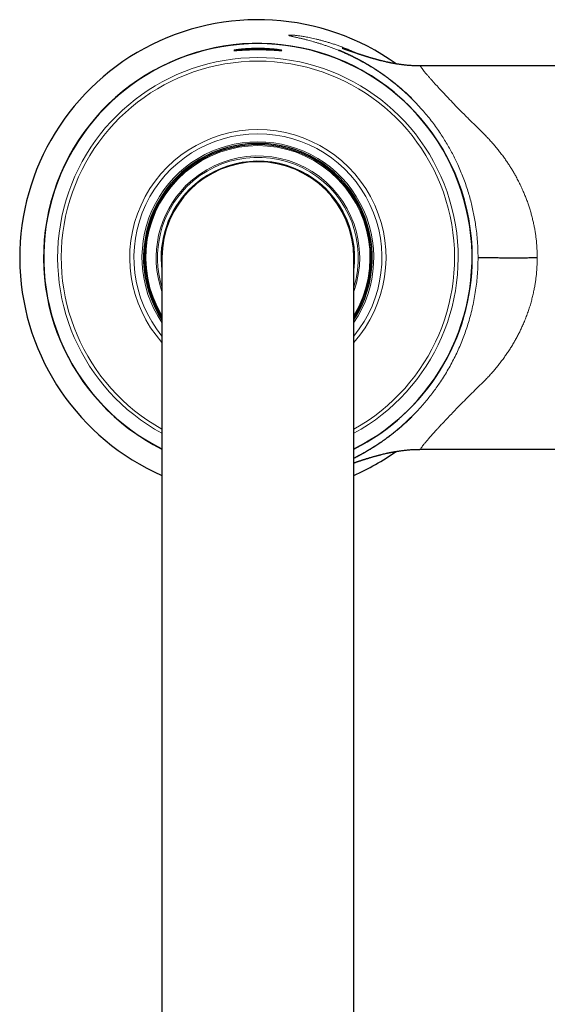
# Model space of a CAD drawing. Header units: millimetres. Extents: x 8 to 927, y 12 to 1100.
# Tile 2 of 30: x 449 to 515, y 443 to 566. Entities that reach past the tile are written whole.
import ezdxf

# ---------------------------------------------------------------- set-up
doc = ezdxf.new("R2010")
doc.units = ezdxf.units.MM

msp = doc.modelspace()

# ---------------------------------------------------------------- linework, layer by layer
at = {"color": 7, "linetype": 'Continuous', "lineweight": 30}
for p, q in [((527.44, 560.5), (499.66, 560.5)), ((467.29, 536.5), (467.29, 336.5)), ((491.29, 336.5), (491.29, 536.5)), ((499.65, 512.5), (527.44, 512.5))]:
    msp.add_line(p, q, dxfattribs=at)
for radius, start, end in [(29.79, 54.5165, 246.2463), (26.81, 0, 243.4158), (26.79, 90, 243.3885), (26.79, 296.6115, 90), (14.3, 90, 212.9484), (14.15, 328.0009, 134.9547), (14.3, 327.0516, 90), (12, 90, 180), (12, 0, 90), (14.15, 134.9547, 211.9991), (26.81, 296.5842, 0), (29.79, 293.7537, 305.4854)]:
    msp.add_arc((479.29, 536.5), radius, start, end, dxfattribs=at)
at = {"color": 8, "linetype": 'Continuous', "lineweight": 0}
for radius, start, end in [(26.79, 296.6116, 243.3884), (25.05, 298.6175, 241.3825), (24.6, 299.1904, 240.8096), (16.03, 90, 221.5446), (16.03, 318.4554, 90), (15.51, 90, 219.3058), (14.5, 90, 214.1484), (15.51, 320.6942, 90), (14.5, 325.8516, 90), (14.02, 328.8858, 211.1142), (12.73, 340.5587, 134.9547), (12.56, 342.8386, 134.9547), (12.1, 352.6287, 134.9547), (12.73, 134.9547, 199.4413), (12.56, 134.9547, 197.1614), (12.1, 134.9547, 187.3713)]:
    msp.add_arc((479.29, 536.5), radius, start, end, dxfattribs=at)
for points, knots in [([(491.76, 562.03), (491.69, 562.06), (491.45, 562.18), (491.04, 562.36), (490.53, 562.58), (490.04, 562.78), (489.55, 562.96), (489.08, 563.13), (488.63, 563.28), (488.19, 563.42), (487.76, 563.55), (487.35, 563.66), (486.95, 563.77), (486.57, 563.86), (486.21, 563.95), (485.86, 564.02), (485.53, 564.08), (485.23, 564.14), (484.94, 564.19), (484.68, 564.23), (484.43, 564.27), (484.21, 564.3), (484, 564.32), (483.82, 564.34), (483.65, 564.35), (483.51, 564.36), (483.39, 564.37), (483.3, 564.37), (483.22, 564.37), (483.16, 564.36), (483.13, 564.35), (483.13, 564.34), (483.16, 564.32), (483.21, 564.3), (483.29, 564.27), (483.4, 564.25), (483.51, 564.22), (483.66, 564.18), (483.82, 564.14), (484.01, 564.1), (484.23, 564.05), (484.43, 564), (484.62, 563.96), (484.79, 563.92), (484.96, 563.87), (485.15, 563.83), (485.34, 563.78), (485.58, 563.71), (485.88, 563.63), (486.23, 563.53), (486.61, 563.42), (486.99, 563.31), (487.39, 563.18), (487.8, 563.04), (488.23, 562.89), (488.67, 562.73), (489.12, 562.55), (489.43, 562.42), (489.59, 562.36)], [0, 0, 0, 0, 0.007482, 0.025989, 0.044452, 0.062892, 0.08133, 0.099789, 0.118092, 0.136362, 0.154621, 0.172889, 0.191187, 0.209537, 0.227959, 0.24656, 0.265054, 0.283462, 0.301804, 0.3201, 0.338372, 0.356641, 0.375316, 0.39387, 0.412321, 0.430687, 0.448988, 0.467241, 0.485466, 0.506649, 0.527748, 0.548791, 0.569807, 0.590824, 0.611871, 0.629956, 0.648328, 0.666932, 0.685639, 0.70447, 0.723444, 0.742579, 0.754536, 0.766491, 0.778451, 0.790422, 0.802409, 0.814419, 0.83335, 0.852372, 0.871508, 0.889953, 0.908334, 0.926671, 0.944985, 0.963298, 0.981629, 1, 1, 1, 1]), ([(489.59, 562.36), (489.89, 562.23), (490.49, 561.97), (491.36, 561.55), (492.21, 561.11), (493.03, 560.65), (493.81, 560.17), (494.56, 559.68), (495.27, 559.18), (495.96, 558.66), (496.5, 558.23), (496.91, 557.88), (497.21, 557.63), (497.49, 557.38), (497.77, 557.12), (498.05, 556.87), (498.32, 556.6), (498.74, 556.19), (499.3, 555.61), (499.96, 554.88), (500.56, 554.17), (501.11, 553.47), (501.63, 552.76), (502.11, 552.07), (502.55, 551.38), (502.95, 550.72), (503.34, 550.04), (503.71, 549.36), (504.05, 548.67), (504.39, 547.93), (504.73, 547.14), (505.06, 546.31), (505.36, 545.47), (505.62, 544.64), (505.86, 543.82), (506.06, 543.02), (506.24, 542.21), (506.4, 541.4), (506.54, 540.52), (506.66, 539.57), (506.76, 538.54), (506.82, 537.52), (506.82, 536.84), (506.83, 536.5)], [0, 0, 0, 0, 0.035154, 0.06947, 0.10295, 0.135599, 0.16742, 0.197869, 0.227527, 0.256397, 0.284483, 0.297208, 0.309829, 0.322349, 0.334767, 0.347084, 0.3593, 0.371416, 0.404221, 0.436283, 0.464291, 0.491725, 0.518594, 0.544908, 0.568361, 0.591488, 0.614295, 0.636793, 0.658989, 0.680894, 0.70635, 0.731432, 0.756157, 0.780545, 0.80314, 0.825545, 0.847776, 0.869851, 0.891786, 0.919035, 0.94613, 0.973106, 1, 1, 1, 1]), ([(499.66, 560.49), (499.65, 560.49), (499.62, 560.49), (499.66, 560.4), (499.75, 560.26), (499.9, 560.06), (500.1, 559.8), (500.3, 559.56), (500.46, 559.37), (500.57, 559.25), (500.68, 559.12), (500.8, 558.98), (500.92, 558.84), (501.05, 558.7), (501.3, 558.42), (501.69, 557.99), (502.26, 557.37), (502.91, 556.68), (503.63, 555.92), (504.43, 555.1), (505.3, 554.22), (506.24, 553.27), (506.92, 552.61), (507.26, 552.28)], [0, 0, 0, 0, 0.0410519, 0.0958963, 0.151226, 0.2034141, 0.2562275, 0.309759, 0.3279647, 0.3462653, 0.364664, 0.383164, 0.4017685, 0.4204805, 0.439303, 0.5030178, 0.5683845, 0.6354959, 0.7044377, 0.775289, 0.8481226, 0.9230057, 1, 1, 1, 1]), ([(507.26, 552.28), (507.41, 552.14), (507.69, 551.86), (508.1, 551.43), (508.5, 550.99), (508.88, 550.55), (509.25, 550.1), (509.61, 549.65), (509.95, 549.2), (510.27, 548.75), (510.56, 548.32), (510.84, 547.9), (511.1, 547.48), (511.35, 547.05), (511.57, 546.67), (511.74, 546.34), (511.89, 546.06), (512.03, 545.78), (512.17, 545.49), (512.3, 545.21), (512.46, 544.85), (512.65, 544.41), (512.85, 543.9), (513.04, 543.38), (513.22, 542.86), (513.38, 542.34), (513.53, 541.81), (513.66, 541.29), (513.78, 540.76), (513.89, 540.23), (513.98, 539.69), (514.06, 539.16), (514.12, 538.63), (514.17, 538.1), (514.2, 537.56), (514.23, 537.03), (514.23, 536.67), (514.23, 536.5)], [0, 0, 0, 0, 0.037949, 0.075291, 0.112032, 0.148181, 0.183746, 0.218736, 0.253158, 0.287024, 0.316903, 0.34635, 0.375373, 0.40398, 0.432181, 0.450429, 0.468509, 0.486424, 0.504176, 0.521768, 0.539203, 0.570036, 0.600504, 0.630627, 0.660422, 0.689909, 0.719108, 0.74804, 0.776724, 0.805183, 0.833439, 0.861515, 0.889433, 0.917216, 0.944889, 0.972476, 1, 1, 1, 1]), ([(506.83, 536.5), (506.82, 536.15), (506.82, 535.47), (506.76, 534.45), (506.66, 533.42), (506.53, 532.4), (506.36, 531.39), (506.16, 530.37), (505.91, 529.37), (505.64, 528.41), (505.35, 527.51), (505.05, 526.65), (504.71, 525.8), (504.35, 524.96), (503.96, 524.13), (503.54, 523.32), (503.1, 522.51), (502.62, 521.72), (502.16, 521), (501.7, 520.34), (501.27, 519.74), (500.81, 519.14), (500.33, 518.55), (499.84, 517.97), (499.29, 517.37), (498.68, 516.74), (498.02, 516.1), (497.33, 515.47), (496.77, 514.99), (496.35, 514.65), (496.09, 514.44), (495.81, 514.22), (495.53, 514.01), (495.25, 513.81), (494.96, 513.6), (494.49, 513.27), (493.83, 512.84), (493, 512.33), (492.16, 511.86), (491.6, 511.56), (491.3, 511.42), (491.29, 511.41)], [0, 0, 0, 0, 0.028802, 0.057693, 0.08671, 0.115893, 0.145278, 0.174904, 0.204806, 0.235019, 0.261617, 0.28859, 0.315959, 0.343743, 0.371962, 0.400118, 0.428728, 0.457806, 0.487369, 0.511245, 0.535546, 0.560281, 0.585455, 0.611074, 0.637143, 0.668454, 0.700406, 0.733008, 0.766267, 0.778417, 0.790706, 0.803134, 0.815701, 0.828408, 0.841255, 0.854242, 0.89068, 0.928186, 0.962581, 0.997835, 1, 1, 1, 1]), ([(514.23, 536.5), (514.23, 536.32), (514.23, 535.96), (514.2, 535.43), (514.17, 534.9), (514.12, 534.36), (514.06, 533.83), (513.98, 533.3), (513.89, 532.77), (513.78, 532.21), (513.65, 531.64), (513.5, 531.05), (513.33, 530.46), (513.17, 529.97), (513.03, 529.58), (512.92, 529.27), (512.81, 528.97), (512.69, 528.67), (512.56, 528.37), (512.4, 528), (512.21, 527.58), (511.98, 527.1), (511.73, 526.62), (511.46, 526.14), (511.19, 525.66), (510.9, 525.19), (510.6, 524.72), (510.28, 524.26), (509.95, 523.8), (509.61, 523.34), (509.25, 522.89), (508.88, 522.44), (508.5, 522), (508.1, 521.56), (507.69, 521.13), (507.41, 520.86), (507.26, 520.72)], [0, 0, 0, 0, 0.027527, 0.055115, 0.08279, 0.110575, 0.138494, 0.166571, 0.194827, 0.223287, 0.255429, 0.287884, 0.32068, 0.353847, 0.371377, 0.389021, 0.406781, 0.424662, 0.442667, 0.4608, 0.490615, 0.520893, 0.551646, 0.582888, 0.614632, 0.64689, 0.679672, 0.712991, 0.746857, 0.781279, 0.816267, 0.85183, 0.887977, 0.924716, 0.962054, 1, 1, 1, 1]), ([(507.26, 520.72), (506.99, 520.45), (506.44, 519.91), (505.67, 519.14), (504.94, 518.41), (504.26, 517.72), (503.65, 517.08), (503.09, 516.5), (502.58, 515.96), (502.17, 515.52), (501.84, 515.16), (501.63, 514.94), (501.5, 514.8), (501.44, 514.73), (501.37, 514.65), (501.31, 514.58), (501.25, 514.52), (501.08, 514.33), (500.83, 514.05), (500.53, 513.7), (500.27, 513.39), (500.06, 513.13), (499.88, 512.91), (499.76, 512.74), (499.67, 512.61), (499.63, 512.53), (499.63, 512.49), (499.65, 512.5), (499.65, 512.5)], [0, 0, 0, 0, 0.061768, 0.122177, 0.181257, 0.239042, 0.295567, 0.34722, 0.397841, 0.447464, 0.479688, 0.511504, 0.519771, 0.528011, 0.536225, 0.544412, 0.552573, 0.560707, 0.61037, 0.65929, 0.707527, 0.755143, 0.802202, 0.84877, 0.894915, 0.940709, 0.986223, 1, 1, 1, 1]), ([(491.29, 510.75), (491.38, 510.78), (491.53, 510.85), (491.69, 510.93), (491.76, 510.97)], [0, 0, 0, 0, 0.5618418, 1, 1, 1, 1])]:
    msp.add_open_spline(points, degree=3, knots=knots, dxfattribs=at)
at = {"color": 7, "linetype": 'Continuous', "lineweight": 30}
for points, knots in [([(480.96, 562.61), (481.02, 562.6), (481.15, 562.59), (481.33, 562.58), (481.49, 562.56), (481.65, 562.54), (481.79, 562.53), (481.91, 562.51), (482.01, 562.49), (482.1, 562.48), (482.18, 562.47), (482.23, 562.46), (482.27, 562.45), (482.29, 562.44), (482.29, 562.44), (482.27, 562.43), (482.23, 562.43), (482.18, 562.43), (482.1, 562.44), (482.01, 562.44), (481.91, 562.45), (481.78, 562.46), (481.64, 562.47), (481.49, 562.48), (481.32, 562.49), (481.14, 562.5), (480.95, 562.51), (480.75, 562.52), (480.54, 562.52), (480.32, 562.53), (480.1, 562.54), (479.87, 562.54), (479.64, 562.55), (479.4, 562.55), (479.16, 562.55), (478.93, 562.55), (478.7, 562.54), (478.47, 562.54), (478.24, 562.53), (478.02, 562.52), (477.81, 562.51), (477.61, 562.51), (477.42, 562.5), (477.24, 562.48), (477.08, 562.47), (476.93, 562.47), (476.79, 562.46), (476.66, 562.45), (476.56, 562.44), (476.47, 562.44), (476.4, 562.43), (476.34, 562.43), (476.3, 562.43), (476.29, 562.44), (476.29, 562.44), (476.31, 562.45), (476.34, 562.46), (476.4, 562.47), (476.47, 562.48), (476.56, 562.5), (476.67, 562.51), (476.79, 562.53), (476.93, 562.54), (477.08, 562.56), (477.25, 562.58), (477.43, 562.59), (477.62, 562.61), (477.82, 562.63), (478.03, 562.64), (478.25, 562.65), (478.47, 562.66), (478.7, 562.67), (478.94, 562.67), (479.17, 562.67), (479.41, 562.67), (479.64, 562.67), (479.87, 562.67), (480.1, 562.66), (480.33, 562.65), (480.55, 562.64), (480.76, 562.62), (480.89, 562.61), (480.96, 562.61)], [0, 0, 0, 0, 0.012453, 0.024957, 0.037535, 0.050019, 0.062461, 0.074974, 0.087478, 0.099996, 0.112457, 0.124947, 0.137553, 0.150028, 0.16245, 0.174898, 0.187451, 0.200011, 0.212464, 0.224888, 0.237362, 0.249964, 0.262466, 0.274928, 0.28744, 0.299945, 0.312461, 0.324908, 0.33739, 0.349962, 0.362467, 0.374925, 0.387374, 0.399879, 0.412447, 0.424925, 0.437377, 0.449881, 0.462454, 0.474936, 0.487385, 0.499879, 0.51248, 0.524954, 0.537378, 0.54983, 0.562389, 0.574961, 0.587419, 0.599841, 0.612307, 0.624895, 0.637392, 0.649853, 0.662359, 0.67486, 0.687388, 0.699828, 0.712314, 0.724889, 0.737393, 0.74986, 0.762309, 0.774815, 0.787395, 0.79988, 0.812323, 0.824832, 0.837336, 0.849855, 0.862317, 0.874807, 0.887351, 0.899839, 0.912327, 0.924774, 0.937239, 0.9498, 0.962381, 0.974885, 0.987398, 1, 1, 1, 1]), ([(498.54, 556.44), (498.54, 556.44), (498.54, 556.44), (498.53, 556.44), (498.52, 556.45), (498.51, 556.46), (498.5, 556.47), (498.49, 556.48), (498.47, 556.5), (498.45, 556.52), (498.43, 556.54), (498.4, 556.57), (498.36, 556.6), (498.32, 556.65), (498.27, 556.69), (498.21, 556.75), (498.15, 556.81), (498.09, 556.86), (498.04, 556.91), (497.98, 556.96), (497.93, 557.01), (497.86, 557.08), (497.78, 557.15), (497.69, 557.23), (497.61, 557.3), (497.52, 557.38), (497.43, 557.46), (497.35, 557.53), (497.25, 557.62), (497.14, 557.71), (497.02, 557.81), (496.91, 557.91), (496.8, 557.99), (496.71, 558.07), (496.64, 558.13), (496.56, 558.19), (496.49, 558.25), (496.41, 558.31), (496.35, 558.36), (496.29, 558.41), (496.25, 558.44), (496.2, 558.48), (496.16, 558.51), (496.11, 558.55), (496.07, 558.58), (496.03, 558.61), (495.99, 558.65), (495.92, 558.7), (495.84, 558.76), (495.76, 558.82), (495.67, 558.89), (495.58, 558.96), (495.49, 559.02), (495.41, 559.08), (495.34, 559.13), (495.28, 559.18), (495.21, 559.22), (495.15, 559.27), (495.1, 559.31), (495.04, 559.35), (494.98, 559.39), (494.92, 559.43), (494.86, 559.47), (494.8, 559.51), (494.75, 559.55), (494.69, 559.59), (494.62, 559.64), (494.55, 559.69), (494.47, 559.74), (494.4, 559.79), (494.33, 559.84), (494.26, 559.88), (494.2, 559.92), (494.15, 559.96), (494.1, 559.99), (494.04, 560.03), (493.98, 560.07), (493.9, 560.11), (493.81, 560.18), (493.69, 560.25), (493.55, 560.33), (493.42, 560.42), (493.3, 560.49), (493.19, 560.55), (493.11, 560.6), (493.04, 560.65), (492.96, 560.69), (492.88, 560.74), (492.8, 560.79), (492.7, 560.84), (492.61, 560.9), (492.52, 560.95), (492.44, 560.99), (492.37, 561.03), (492.31, 561.06), (492.27, 561.08), (492.23, 561.1), (492.2, 561.12), (492.16, 561.14), (492.13, 561.16), (492.09, 561.18), (492.05, 561.2), (492, 561.23), (491.95, 561.25), (491.91, 561.28), (491.87, 561.3), (491.84, 561.31), (491.81, 561.33), (491.77, 561.35), (491.73, 561.37), (491.67, 561.4), (491.61, 561.43), (491.54, 561.47), (491.47, 561.5), (491.39, 561.55), (491.3, 561.59), (491.23, 561.63), (491.16, 561.66), (491.1, 561.69), (491.05, 561.71), (491, 561.74), (490.95, 561.76), (490.9, 561.78), (490.86, 561.81), (490.81, 561.83), (490.76, 561.85), (490.71, 561.87), (490.67, 561.9), (490.62, 561.92), (490.59, 561.93), (490.56, 561.95), (490.53, 561.96), (490.49, 561.98), (490.45, 562), (490.41, 562.02), (490.35, 562.04), (490.29, 562.07), (490.23, 562.1), (490.16, 562.13), (490.08, 562.16), (489.99, 562.2), (489.91, 562.24), (489.84, 562.27), (489.76, 562.3), (489.71, 562.33), (489.66, 562.35), (489.63, 562.36), (489.61, 562.37), (489.59, 562.38), (489.58, 562.38), (489.56, 562.39), (489.54, 562.4), (489.52, 562.41), (489.49, 562.42), (489.48, 562.42), (489.46, 562.43), (489.44, 562.44), (489.42, 562.45), (489.41, 562.45), (489.41, 562.45), (489.41, 562.45)], [0, 0, 0, 0, 0.0021065, 0.0059683, 0.0097518, 0.0121514, 0.0143595, 0.0166857, 0.0193914, 0.0219197, 0.0241172, 0.0274691, 0.0310691, 0.035521, 0.0398068, 0.0452761, 0.0512282, 0.0565062, 0.0612953, 0.0657589, 0.070717, 0.0765821, 0.0856278, 0.0920486, 0.1009348, 0.1090196, 0.1168058, 0.1252206, 0.1317428, 0.1452596, 0.1547131, 0.1657935, 0.1782438, 0.1838321, 0.1921956, 0.1989216, 0.2066676, 0.2139238, 0.2205413, 0.2254009, 0.2297889, 0.2337505, 0.2381157, 0.2429128, 0.2470437, 0.2503509, 0.2539142, 0.2612609, 0.2689541, 0.2772007, 0.2861964, 0.2956888, 0.3045855, 0.3122362, 0.3191224, 0.3255018, 0.3317664, 0.3382894, 0.343481, 0.3491857, 0.3551626, 0.3612752, 0.3675237, 0.3735135, 0.3786652, 0.3847702, 0.3914579, 0.3988435, 0.4068392, 0.4139904, 0.4213164, 0.4280605, 0.4340909, 0.4394773, 0.4442639, 0.4498569, 0.4565086, 0.4639199, 0.4718296, 0.485674, 0.4993242, 0.512959, 0.5269403, 0.5357402, 0.5439264, 0.5511888, 0.5582256, 0.5662406, 0.5750693, 0.584757, 0.5951231, 0.6037797, 0.6118707, 0.6191845, 0.6252244, 0.6290618, 0.6323776, 0.6360459, 0.6401539, 0.6433197, 0.6470736, 0.6514154, 0.6563449, 0.6617811, 0.666584, 0.6703855, 0.6731859, 0.6765724, 0.6805278, 0.6851096, 0.6903168, 0.6971705, 0.7046279, 0.7126883, 0.7213511, 0.7306155, 0.7397765, 0.74718, 0.7535896, 0.7590065, 0.7638414, 0.7692076, 0.7751672, 0.7802111, 0.7854586, 0.7909065, 0.7965547, 0.802306, 0.8074163, 0.8117304, 0.8152492, 0.8184724, 0.8224263, 0.8271409, 0.8326154, 0.8400261, 0.8476348, 0.8549606, 0.8620042, 0.8747927, 0.8864924, 0.8969683, 0.9069294, 0.917629, 0.9291078, 0.9345469, 0.9396513, 0.9439529, 0.9460873, 0.9481583, 0.9510756, 0.9549302, 0.9610834, 0.9656368, 0.9695726, 0.9739904, 0.9790698, 0.9877353, 0.9947658, 1, 1, 1, 1]), ([(499.66, 560.5), (499.64, 560.5), (499.52, 560.5), (499.3, 560.5), (499.01, 560.51), (498.73, 560.52), (498.47, 560.53), (498.22, 560.55), (497.99, 560.57), (497.76, 560.59), (497.53, 560.62), (497.31, 560.65), (497.1, 560.67), (496.92, 560.7), (496.75, 560.72), (496.61, 560.75), (496.5, 560.77), (496.4, 560.78), (496.32, 560.8), (496.27, 560.81), (496.23, 560.81), (496.2, 560.82), (496.18, 560.82), (496.17, 560.83), (496.15, 560.83), (496.11, 560.84), (496.06, 560.85), (495.99, 560.86), (495.92, 560.87), (495.84, 560.89), (495.76, 560.91), (495.68, 560.92), (495.59, 560.94), (495.46, 560.97), (495.28, 561.01), (495.05, 561.06), (494.87, 561.11), (494.72, 561.14), (494.63, 561.17), (494.55, 561.19), (494.48, 561.2), (494.43, 561.22), (494.39, 561.23), (494.36, 561.24), (494.34, 561.24), (494.31, 561.25), (494.28, 561.26), (494.23, 561.27), (494.17, 561.29), (494.1, 561.31), (494, 561.33), (493.89, 561.37), (493.75, 561.4), (493.64, 561.44), (493.53, 561.47), (493.42, 561.5), (493.32, 561.53), (493.23, 561.56), (493.17, 561.58), (493.12, 561.59), (493.08, 561.6), (493.05, 561.61), (493.02, 561.62), (492.99, 561.63), (492.95, 561.64), (492.89, 561.66), (492.83, 561.68), (492.76, 561.7), (492.7, 561.72), (492.63, 561.74), (492.58, 561.76), (492.51, 561.78), (492.44, 561.8), (492.37, 561.83), (492.29, 561.85), (492.21, 561.88), (492.13, 561.91), (492.05, 561.93), (491.97, 561.96), (491.89, 561.98), (491.8, 562.01), (491.71, 562.05), (491.62, 562.07), (491.55, 562.1), (491.5, 562.11), (491.47, 562.13), (491.43, 562.14), (491.4, 562.15), (491.36, 562.16), (491.3, 562.18), (491.24, 562.2), (491.17, 562.23), (491.11, 562.25), (491.05, 562.27), (491, 562.28), (490.96, 562.3), (490.92, 562.31), (490.87, 562.33), (490.82, 562.35), (490.77, 562.36), (490.71, 562.38), (490.67, 562.4), (490.62, 562.41), (490.58, 562.43), (490.54, 562.44), (490.49, 562.46), (490.44, 562.48), (490.38, 562.5), (490.32, 562.52), (490.27, 562.54), (490.21, 562.56), (490.16, 562.57), (490.13, 562.59), (490.09, 562.6), (490.07, 562.61), (490.05, 562.61), (490.03, 562.62), (490, 562.63), (489.99, 562.64), (489.97, 562.64), (489.96, 562.65), (489.95, 562.65), (489.93, 562.66), (489.92, 562.66), (489.91, 562.66), (489.9, 562.67), (489.89, 562.67), (489.88, 562.67), (489.88, 562.67), (489.87, 562.68), (489.87, 562.68), (489.86, 562.68), (489.86, 562.68), (489.85, 562.68), (489.85, 562.68), (489.85, 562.68), (489.85, 562.68), (489.85, 562.68), (489.85, 562.68), (489.85, 562.68)], [0, 0, 0, 0, 0.00411, 0.029305, 0.053293, 0.076091, 0.097336, 0.117455, 0.136458, 0.154352, 0.174217, 0.192527, 0.209288, 0.224504, 0.238179, 0.250315, 0.259322, 0.267173, 0.273805, 0.279218, 0.281567, 0.283581, 0.28526, 0.286606, 0.288027, 0.290417, 0.295181, 0.301135, 0.307349, 0.313812, 0.320526, 0.327488, 0.334701, 0.342158, 0.360833, 0.38033, 0.40065, 0.408859, 0.417085, 0.424282, 0.430191, 0.434811, 0.438143, 0.439795, 0.441286, 0.443686, 0.44702, 0.451289, 0.456493, 0.462624, 0.468983, 0.481578, 0.493186, 0.503805, 0.51302, 0.521964, 0.531239, 0.540844, 0.545264, 0.549421, 0.552892, 0.555675, 0.557827, 0.560593, 0.564489, 0.569515, 0.575662, 0.582037, 0.588025, 0.593625, 0.598838, 0.603664, 0.611506, 0.618322, 0.625008, 0.633169, 0.641167, 0.648766, 0.656187, 0.663559, 0.671607, 0.68128, 0.692556, 0.697897, 0.702265, 0.705661, 0.70879, 0.712552, 0.716953, 0.722001, 0.729882, 0.737286, 0.743839, 0.749742, 0.754972, 0.759913, 0.764689, 0.769558, 0.775515, 0.782388, 0.788738, 0.794628, 0.800035, 0.805667, 0.810794, 0.817251, 0.825173, 0.832768, 0.841139, 0.850794, 0.860321, 0.868544, 0.87779, 0.882977, 0.88766, 0.892561, 0.898584, 0.904582, 0.910046, 0.914706, 0.918322, 0.9229, 0.92837, 0.933287, 0.937321, 0.941597, 0.946277, 0.951829, 0.956785, 0.960512, 0.964122, 0.969221, 0.975231, 0.980431, 0.984865, 0.988785, 0.992954, 0.998429, 1, 1, 1, 1]), ([(506.83, 536.5), (506.84, 536.5), (506.86, 536.5), (506.98, 536.5), (507.17, 536.5), (507.43, 536.5), (507.76, 536.5), (508.15, 536.5), (508.6, 536.5), (509.09, 536.5), (509.63, 536.49), (510.21, 536.49), (510.82, 536.49), (511.47, 536.49), (512.14, 536.49), (512.83, 536.49), (513.53, 536.5), (514, 536.5), (514.23, 536.5)], [0, 0, 0, 0, 0.06153, 0.123595, 0.18636, 0.249998, 0.312477, 0.374936, 0.437424, 0.5, 0.561392, 0.622853, 0.68449, 0.746468, 0.808977, 0.872041, 0.935631, 1, 1, 1, 1]), ([(491.29, 511.4), (491.3, 511.41), (491.36, 511.43), (491.44, 511.47), (491.53, 511.52), (491.63, 511.57), (491.73, 511.62), (491.84, 511.68), (491.94, 511.73), (492.04, 511.78), (492.14, 511.84), (492.25, 511.9), (492.35, 511.95), (492.43, 512), (492.49, 512.03), (492.56, 512.07), (492.62, 512.1), (492.67, 512.13), (492.72, 512.16), (492.77, 512.19), (492.82, 512.22), (492.89, 512.26), (492.97, 512.31), (493.06, 512.36), (493.14, 512.41), (493.22, 512.46), (493.29, 512.5), (493.36, 512.54), (493.44, 512.59), (493.52, 512.64), (493.6, 512.69), (493.68, 512.74), (493.75, 512.78), (493.82, 512.82), (493.88, 512.86), (493.94, 512.9), (494.01, 512.95), (494.08, 512.99), (494.14, 513.03), (494.2, 513.07), (494.26, 513.11), (494.31, 513.15), (494.36, 513.18), (494.41, 513.21), (494.46, 513.24), (494.52, 513.29), (494.6, 513.34), (494.69, 513.4), (494.78, 513.46), (494.87, 513.52), (494.97, 513.6), (495.08, 513.67), (495.18, 513.74), (495.28, 513.82), (495.38, 513.89), (495.47, 513.96), (495.55, 514.01), (495.61, 514.06), (495.66, 514.1), (495.72, 514.14), (495.77, 514.18), (495.82, 514.22), (495.87, 514.26), (495.92, 514.29), (495.95, 514.32), (495.99, 514.34), (496.02, 514.37), (496.06, 514.4), (496.13, 514.46), (496.24, 514.54), (496.37, 514.65), (496.5, 514.75), (496.61, 514.84), (496.7, 514.91), (496.77, 514.97), (496.82, 515.02), (496.87, 515.05), (496.9, 515.08), (496.94, 515.11), (496.97, 515.14), (497, 515.16), (497.03, 515.19), (497.06, 515.21), (497.09, 515.24), (497.12, 515.27), (497.16, 515.3), (497.18, 515.32), (497.21, 515.34), (497.23, 515.36), (497.25, 515.37), (497.27, 515.39), (497.3, 515.42), (497.33, 515.45), (497.37, 515.48), (497.43, 515.54), (497.51, 515.6), (497.58, 515.67), (497.65, 515.73), (497.73, 515.8), (497.81, 515.87), (497.88, 515.93), (497.94, 515.99), (498, 516.05), (498.06, 516.11), (498.12, 516.16), (498.18, 516.21), (498.23, 516.26), (498.28, 516.31), (498.34, 516.36), (498.38, 516.4), (498.42, 516.44), (498.45, 516.47), (498.47, 516.49), (498.48, 516.5), (498.5, 516.52), (498.52, 516.53), (498.53, 516.55), (498.54, 516.55), (498.54, 516.55), (498.54, 516.55)], [0, 0, 0, 0, 0.008188, 0.022516, 0.036062, 0.04982, 0.066131, 0.08147, 0.094534, 0.108587, 0.123625, 0.139027, 0.155461, 0.164201, 0.172938, 0.181669, 0.190275, 0.197816, 0.204086, 0.210854, 0.218343, 0.227089, 0.237714, 0.25057, 0.262437, 0.273344, 0.283212, 0.292022, 0.302019, 0.313616, 0.325693, 0.336752, 0.346418, 0.354388, 0.362828, 0.371985, 0.381287, 0.391062, 0.399482, 0.408275, 0.416382, 0.423659, 0.430277, 0.436517, 0.442945, 0.450548, 0.463836, 0.475398, 0.486787, 0.499109, 0.514021, 0.528902, 0.543171, 0.556164, 0.569622, 0.585064, 0.593219, 0.600967, 0.608458, 0.615742, 0.622893, 0.630751, 0.636693, 0.642817, 0.647978, 0.652087, 0.655847, 0.660967, 0.667212, 0.686001, 0.703656, 0.720285, 0.737043, 0.746894, 0.755692, 0.764509, 0.768301, 0.772541, 0.777268, 0.782124, 0.785976, 0.78899, 0.792399, 0.796882, 0.801689, 0.805818, 0.809264, 0.812111, 0.814692, 0.817264, 0.819716, 0.82312, 0.827675, 0.832279, 0.840364, 0.84995, 0.860286, 0.868178, 0.87828, 0.889189, 0.896822, 0.905202, 0.912671, 0.920544, 0.92768, 0.933987, 0.940468, 0.947814, 0.954116, 0.960203, 0.965754, 0.970416, 0.972943, 0.975824, 0.979194, 0.98488, 0.990414, 0.995478, 1, 1, 1, 1]), ([(491.29, 510.81), (491.3, 510.81), (491.34, 510.82), (491.39, 510.84), (491.44, 510.86), (491.49, 510.87), (491.54, 510.89), (491.59, 510.91), (491.66, 510.93), (491.72, 510.95), (491.79, 510.97), (491.86, 511), (491.93, 511.02), (492, 511.04), (492.07, 511.07), (492.14, 511.09), (492.22, 511.12), (492.29, 511.14), (492.35, 511.16), (492.41, 511.18), (492.47, 511.2), (492.54, 511.22), (492.61, 511.24), (492.7, 511.27), (492.79, 511.3), (492.87, 511.33), (492.94, 511.35), (492.98, 511.36), (493.02, 511.37), (493.05, 511.38), (493.08, 511.39), (493.13, 511.4), (493.19, 511.42), (493.27, 511.45), (493.37, 511.48), (493.5, 511.51), (493.62, 511.55), (493.76, 511.59), (493.91, 511.63), (494.05, 511.67), (494.15, 511.7), (494.22, 511.72), (494.28, 511.73), (494.32, 511.75), (494.35, 511.75), (494.38, 511.76), (494.4, 511.77), (494.45, 511.78), (494.5, 511.79), (494.57, 511.81), (494.65, 511.83), (494.8, 511.87), (495, 511.92), (495.26, 511.98), (495.46, 512.02), (495.61, 512.06), (495.71, 512.08), (495.81, 512.1), (495.9, 512.12), (495.99, 512.13), (496.07, 512.15), (496.12, 512.16), (496.15, 512.16), (496.17, 512.17), (496.19, 512.17), (496.21, 512.18), (496.24, 512.18), (496.29, 512.19), (496.35, 512.2), (496.44, 512.21), (496.54, 512.23), (496.66, 512.25), (496.79, 512.27), (496.93, 512.29), (497.1, 512.32), (497.29, 512.34), (497.51, 512.37), (497.75, 512.4), (498.01, 512.42), (498.29, 512.45), (498.59, 512.47), (498.89, 512.48), (499.21, 512.49), (499.47, 512.5), (499.62, 512.5), (499.65, 512.5)], [0, 0, 0, 0, 0.006434, 0.015878, 0.023373, 0.028357, 0.034859, 0.04319, 0.0526, 0.061313, 0.069253, 0.079906, 0.089136, 0.098304, 0.107531, 0.117081, 0.127056, 0.137179, 0.144309, 0.151489, 0.159085, 0.167741, 0.177471, 0.188275, 0.200154, 0.212536, 0.219712, 0.225335, 0.229406, 0.23235, 0.236022, 0.242261, 0.249987, 0.25789, 0.273443, 0.288351, 0.303293, 0.319923, 0.338314, 0.358467, 0.368375, 0.376754, 0.383448, 0.388456, 0.391779, 0.393986, 0.39728, 0.402414, 0.40913, 0.417428, 0.427307, 0.438104, 0.469354, 0.499223, 0.527713, 0.540123, 0.552036, 0.563445, 0.57435, 0.58475, 0.594499, 0.599527, 0.602914, 0.604883, 0.607072, 0.60981, 0.613098, 0.616936, 0.625156, 0.635129, 0.646843, 0.660154, 0.675025, 0.691457, 0.709454, 0.732429, 0.757542, 0.784802, 0.814219, 0.845808, 0.879586, 0.913458, 0.949319, 0.987195, 1, 1, 1, 1])]:
    msp.add_open_spline(points, degree=3, knots=knots, dxfattribs=at)

doc.saveas('drawing.dxf')
